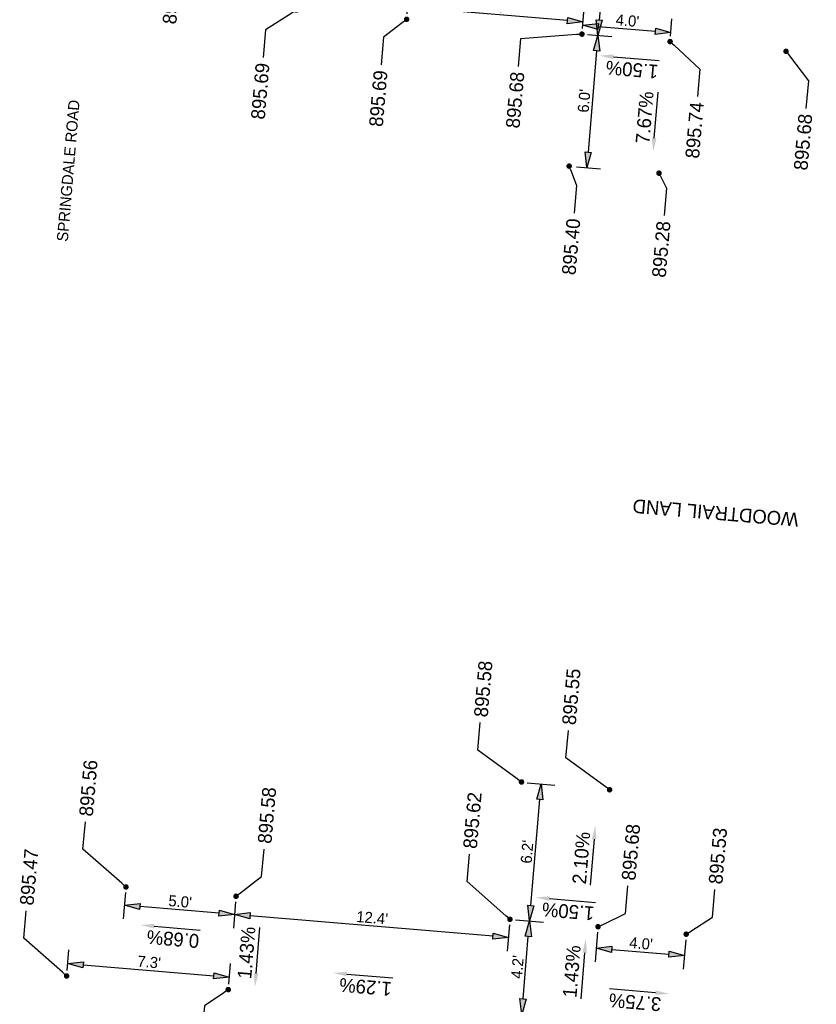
# Model space of a CAD drawing. Header units: feet. Extents: x 1369468 to 1371208, y 458523 to 460578.
# Tile 7 of 13: x 1370123 to 1370159, y 459804 to 459849. Entities that reach past the tile are written whole.
import ezdxf
from ezdxf import colors
from ezdxf.entities.mleader import LeaderData, LeaderLine
from ezdxf.math import Vec2, Vec3

# ---------------------------------------------------------------- set-up
doc = ezdxf.new("R2010")
doc.units = ezdxf.units.FT
doc.header["$MEASUREMENT"] = 0
doc.layers.add('GE_X_CL_Text', color=131, linetype='Continuous')
doc.layers.add('PV_P_Text', color=8, linetype='Continuous')
doc.styles.add('Slanted-Normal', font='font31.shx', dxfattribs={"height": 0.1})
doc.styles.get("Standard").update_dxf_attribs({"font": 'font31.shx'})
doc.dimstyles.new('Dec-1  Slanted', dxfattribs={"dimtxt": 0.14, "dimasz": 0.14, "dimexe": 0.07, "dimexo": 0.07, "dimgap": 0.07, "dimtad": 1, "dimdec": 1, "dimzin": 3, "dimdsep": 46, "dimtxsty": 'Slanted-Normal', "dimblk": 'Dim1', "dimcen": 0, "dimclrd": 95, "dimclre": 95, "dimclrt": 7, "dimadec": 1, "dimazin": 3, "dimtfac": 1, "dimtdec": 1, "dimtix": 1, "dimtofl": 0, "dimtmove": 1, "dimatfit": 3, "dimldrblk": 'Dim1', "dimfxl": 1, "dimtolj": 1, "dimtzin": 0, "dimlwd": -1, "dimlwe": -1, "dimarcsym": 0})

# ---------------------------------------------------------------- blocks, each defined once
blk = doc.blocks.new('_Dot')
at = {"color": 0, "linetype": 'ByBlock', "lineweight": -2}
blk.add_line((-0.5, 0), (-1, 0), dxfattribs=at)
at = {"color": 0, "linetype": 'ByBlock', "const_width": 0.5}
blk.add_lwpolyline([(-0.25, 0, 1), (0.25, 0, 1)], format="xyb", close=True, dxfattribs=at)
blk = doc.blocks.new('Dim1')
h = blk.add_hatch(color=4)
h.dxf.hatch_style = 1
h.paths.add_polyline_path([(0, 0), (-1, -0.2), (-1, 0.2)])
at = {"color": 4}
blk.add_lwpolyline([(0, 0), (-1, -0.2), (-1, 0.2), (0, 0)], dxfattribs=at)
blk = doc.blocks.new('*D1099')
at = {"layer": 'Defpoints', "color": 0, "transparency": 16777216}
for p in [(1370148.15, 459848.084, 2608.416), (1370147.646, 459842.108, 2608.579), (1370148.368, 459842.047)]:
    blk.add_point(p, dxfattribs=at)
at = {"layer": 'PV_P_Text', "color": 95, "linetype": 'Continuous', "transparency": 16777216}
for p, q in [((1370148.399, 459848.063), (1370149.495, 459847.971)), ((1370148.813, 459847.326), (1370148.427, 459842.745)), ((1370147.895, 459842.087), (1370148.991, 459841.995))]:
    blk.add_line(p, q, dxfattribs=at)
at = {"layer": 'PV_P_Text', "color": 95, "transparency": 16777216}
for p, xscale, yscale, zscale, rotation in [((1370148.872, 459848.023), 0.7000000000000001, 0.7000000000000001, 0.7000000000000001, 85.18141386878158), ((1370148.368, 459842.047), 0.7000000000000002, 0.7000000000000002, 0.7000000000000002, 265.1814138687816)]:
    blk.add_blockref('Dim1', p, dxfattribs=dict(at, xscale=xscale, yscale=yscale, zscale=zscale, rotation=rotation))
at = {"layer": 'PV_P_Text', "color": 7, "transparency": 16777216, "insert": (1370148.247, 459845.067), "char_height": 0.5, "attachment_point": 5, "rotation": 85.1814, "style": 'Slanted-Normal'}
blk.add_mtext("\\A1;6.0'", dxfattribs=at)
blk = doc.blocks.new('*D1100')
at = {"layer": 'Defpoints', "color": 0, "transparency": 16777216}
for p in [(1370148.15, 459848.084, 2608.416), (1370152.17, 459848.152), (1370152.136, 459847.748, 2608.579)]:
    blk.add_point(p, dxfattribs=at)
at = {"layer": 'PV_P_Text', "color": 95, "linetype": 'Continuous', "transparency": 16777216}
for p, q in [((1370148.171, 459848.333), (1370148.236, 459849.111)), ((1370152.157, 459847.997), (1370152.222, 459848.775)), ((1370148.881, 459848.429), (1370151.472, 459848.211))]:
    blk.add_line(p, q, dxfattribs=at)
at = {"layer": 'PV_P_Text', "color": 95, "transparency": 16777216, "xscale": 0.7000000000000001, "yscale": 0.7000000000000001, "zscale": 0.7000000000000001}
for p, rotation in [((1370148.184, 459848.488), 175.1814138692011), ((1370152.17, 459848.152), 355.1814138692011)]:
    blk.add_blockref('Dim1', p, dxfattribs=dict(at, rotation=rotation))
at = {"layer": 'PV_P_Text', "color": 7, "transparency": 16777216, "insert": (1370150.208, 459848.694), "char_height": 0.5, "attachment_point": 5, "rotation": 355.1814, "style": 'Slanted-Normal'}
blk.add_mtext("\\A1;4.0'", dxfattribs=at)
blk = doc.blocks.new('*D1101')
at = {"layer": 'Defpoints', "color": 0, "transparency": 16777216}
for p in [(1370148.486, 459852.07, 2608.416), (1370148.15, 459848.084, 2608.416), (1370148.872, 459848.023)]:
    blk.add_point(p, dxfattribs=at)
at = {"layer": 'PV_P_Text', "color": 95, "linetype": 'Continuous', "transparency": 16777216}
for p, q in [((1370148.735, 459852.049), (1370149.831, 459851.957)), ((1370149.149, 459851.312), (1370148.931, 459848.721)), ((1370148.399, 459848.063), (1370149.495, 459847.971))]:
    blk.add_line(p, q, dxfattribs=at)
at = {"layer": 'PV_P_Text', "color": 95, "transparency": 16777216, "xscale": 0.7000000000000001, "yscale": 0.7000000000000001, "zscale": 0.7000000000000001}
for p, rotation in [((1370149.208, 459852.009), 85.18141386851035), ((1370148.872, 459848.023), 265.1814138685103)]:
    blk.add_blockref('Dim1', p, dxfattribs=dict(at, rotation=rotation))
at = {"layer": 'PV_P_Text', "color": 7, "transparency": 16777216, "insert": (1370148.666, 459850.048), "char_height": 0.5, "attachment_point": 5, "rotation": 85.1814, "style": 'Slanted-Normal'}
blk.add_mtext("\\A1;4.0'", dxfattribs=at)
blk = doc.blocks.new('*D1104')
at = {"layer": 'Defpoints', "color": 0, "transparency": 16777216}
for p in [(1370148.878, 459807.714, 2608.394), (1370152.864, 459807.378, 2608.394), (1370152.783, 459806.414)]:
    blk.add_point(p, dxfattribs=at)
at = {"layer": 'PV_P_Text', "color": 95, "linetype": 'Continuous', "transparency": 16777216}
for p, q in [((1370148.857, 459807.465), (1370148.745, 459806.127)), ((1370152.843, 459807.129), (1370152.73, 459805.791)), ((1370149.495, 459806.691), (1370152.085, 459806.473))]:
    blk.add_line(p, q, dxfattribs=at)
at = {"layer": 'PV_P_Text', "color": 95, "transparency": 16777216, "xscale": 0.7000000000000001, "yscale": 0.7000000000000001, "zscale": 0.7000000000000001}
for p, rotation in [((1370148.797, 459806.75), 175.181413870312), ((1370152.783, 459806.414), 355.181413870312)]:
    blk.add_blockref('Dim1', p, dxfattribs=dict(at, rotation=rotation))
at = {"layer": 'PV_P_Text', "color": 7, "transparency": 16777216, "insert": (1370150.822, 459806.956), "char_height": 0.5, "attachment_point": 5, "rotation": 355.1814, "style": 'Slanted-Normal'}
blk.add_mtext("\\A1;4.0'", dxfattribs=at)
blk = doc.blocks.new('*D1107')
at = {"layer": 'Defpoints', "color": 0, "transparency": 16777216}
for p in [(1370144.892, 459808.05, 2608.394), (1370145.781, 459807.975), (1370144.537, 459803.828, 2608.394)]:
    blk.add_point(p, dxfattribs=at)
at = {"layer": 'PV_P_Text', "color": 95, "linetype": 'Continuous', "transparency": 16777216}
for p, q in [((1370145.142, 459808.029), (1370146.404, 459807.922)), ((1370145.484, 459804.45), (1370145.722, 459807.277)), ((1370144.786, 459803.807), (1370146.048, 459803.7))]:
    blk.add_line(p, q, dxfattribs=at)
at = {"layer": 'PV_P_Text', "color": 95, "transparency": 16777216, "xscale": 0.7000000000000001, "yscale": 0.7000000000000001, "zscale": 0.7000000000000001}
for p, rotation in [((1370145.781, 459807.975), 85.18141386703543), ((1370145.425, 459803.753), 265.1814138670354)]:
    blk.add_blockref('Dim1', p, dxfattribs=dict(at, rotation=rotation))
at = {"layer": 'PV_P_Text', "color": 7, "transparency": 16777216, "insert": (1370145.229, 459805.895), "char_height": 0.5, "attachment_point": 5, "rotation": 85.1814, "style": 'Slanted-Normal'}
blk.add_mtext("\\A1;4.2'", dxfattribs=at)
blk = doc.blocks.new('*D1108')
at = {"layer": 'Defpoints', "color": 0, "transparency": 16777216}
for p in [(1370145.415, 459814.246, 2608.394), (1370146.303, 459814.171), (1370144.892, 459808.05, 2608.394)]:
    blk.add_point(p, dxfattribs=at)
at = {"layer": 'PV_P_Text', "color": 95, "linetype": 'Continuous', "transparency": 16777216}
for p, q in [((1370145.664, 459814.225), (1370146.926, 459814.119)), ((1370145.84, 459808.672), (1370146.244, 459813.474)), ((1370145.142, 459808.029), (1370146.404, 459807.922))]:
    blk.add_line(p, q, dxfattribs=at)
at = {"layer": 'PV_P_Text', "color": 95, "transparency": 16777216, "xscale": 0.7, "yscale": 0.7, "zscale": 0.7}
for p, rotation in [((1370146.303, 459814.171), 85.18141386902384), ((1370145.781, 459807.975), 265.1814138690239)]:
    blk.add_blockref('Dim1', p, dxfattribs=dict(at, rotation=rotation))
at = {"layer": 'PV_P_Text', "color": 7, "transparency": 16777216, "insert": (1370145.668, 459811.104), "char_height": 0.5, "attachment_point": 5, "rotation": 85.1814, "style": 'Slanted-Normal'}
blk.add_mtext("\\A1;6.2'", dxfattribs=at)
blk = doc.blocks.new('*D1161')
at = {"layer": 'Defpoints', "color": 0, "transparency": 16777216}
for p in [(1370132.505, 459809.094, 2608.394), (1370132.436, 459808.271), (1370144.892, 459808.05, 2608.394)]:
    blk.add_point(p, dxfattribs=at)
at = {"layer": 'PV_P_Text', "color": 95, "linetype": 'Continuous', "transparency": 16777216}
for p, q in [((1370132.484, 459808.845), (1370132.384, 459807.648)), ((1370144.126, 459807.285), (1370133.134, 459808.212)), ((1370144.871, 459807.801), (1370144.771, 459806.604))]:
    blk.add_line(p, q, dxfattribs=at)
at = {"layer": 'PV_P_Text', "color": 95, "transparency": 16777216, "xscale": 0.7000000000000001, "yscale": 0.7000000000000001, "zscale": 0.7000000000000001}
for p, rotation in [((1370132.436, 459808.271), 175.1813888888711), ((1370144.823, 459807.227), 355.1813888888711)]:
    blk.add_blockref('Dim1', p, dxfattribs=dict(at, rotation=rotation))
at = {"layer": 'PV_P_Text', "color": 7, "transparency": 16777216, "insert": (1370138.661, 459808.122), "char_height": 0.5, "attachment_point": 5, "rotation": 355.1814, "style": 'Slanted-Normal'}
blk.add_mtext("\\A1;12.4'", dxfattribs=at)
blk = doc.blocks.new('*D1162')
at = {"layer": 'Defpoints', "color": 0, "transparency": 16777216}
for p in [(1370127.523, 459809.514, 2608.394), (1370132.505, 459809.094, 2608.394), (1370127.454, 459808.691)]:
    blk.add_point(p, dxfattribs=at)
at = {"layer": 'PV_P_Text', "color": 95, "linetype": 'Continuous', "transparency": 16777216}
for p, q in [((1370127.502, 459809.265), (1370127.401, 459808.068)), ((1370131.739, 459808.33), (1370128.151, 459808.632)), ((1370132.484, 459808.845), (1370132.384, 459807.648))]:
    blk.add_line(p, q, dxfattribs=at)
at = {"layer": 'PV_P_Text', "color": 95, "transparency": 16777216, "xscale": 0.7000000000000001, "yscale": 0.7000000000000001, "zscale": 0.7000000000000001}
for p, rotation in [((1370127.454, 459808.691), 175.1813888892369), ((1370132.436, 459808.271), 355.1813888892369)]:
    blk.add_blockref('Dim1', p, dxfattribs=dict(at, rotation=rotation))
at = {"layer": 'PV_P_Text', "color": 7, "transparency": 16777216, "insert": (1370129.976, 459808.854), "char_height": 0.5, "attachment_point": 5, "rotation": 355.1814, "style": 'Slanted-Normal'}
blk.add_mtext("\\A1;5.0'", dxfattribs=at)
blk = doc.blocks.new('*D1163')
at = {"layer": 'Defpoints', "color": 0, "transparency": 16777216}
for p in [(1370124.84, 459805.488, 2608.394), (1370132.197, 459805.433), (1370132.15, 459804.872, 2608.394)]:
    blk.add_point(p, dxfattribs=at)
at = {"layer": 'PV_P_Text', "color": 95, "linetype": 'Continuous', "transparency": 16777216}
for p, q in [((1370124.861, 459805.737), (1370124.94, 459806.672)), ((1370125.585, 459805.991), (1370131.499, 459805.492)), ((1370132.171, 459805.121), (1370132.249, 459806.056))]:
    blk.add_line(p, q, dxfattribs=at)
at = {"layer": 'PV_P_Text', "color": 95, "transparency": 16777216, "xscale": 0.7000000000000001, "yscale": 0.7000000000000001, "zscale": 0.7000000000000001}
for p, rotation in [((1370124.887, 459806.049), 175.1813888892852), ((1370132.197, 459805.433), 355.1813888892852)]:
    blk.add_blockref('Dim1', p, dxfattribs=dict(at, rotation=rotation))
at = {"layer": 'PV_P_Text', "color": 7, "transparency": 16777216, "insert": (1370128.574, 459806.115), "char_height": 0.5, "attachment_point": 5, "rotation": 355.1814, "style": 'Slanted-Normal'}
blk.add_mtext("\\A1;7.3'", dxfattribs=at)
blk = doc.blocks.new('*D1164')
at = {"layer": 'Defpoints', "color": 0, "transparency": 16777216}
for p in [(1370140.264, 459849.305), (1370140.218, 459848.753, 2608.416), (1370148.15, 459848.084, 2608.416)]:
    blk.add_point(p, dxfattribs=at)
at = {"layer": 'PV_P_Text', "color": 95, "linetype": 'Continuous', "transparency": 16777216}
for p, q in [((1370140.239, 459849.002), (1370140.317, 459849.928)), ((1370147.499, 459848.696), (1370140.962, 459849.247)), ((1370148.171, 459848.333), (1370148.249, 459849.259))]:
    blk.add_line(p, q, dxfattribs=at)
at = {"layer": 'PV_P_Text', "color": 95, "transparency": 16777216, "xscale": 0.7000000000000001, "yscale": 0.7000000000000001, "zscale": 0.7000000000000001}
for p, rotation in [((1370140.264, 459849.305), 175.1813888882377), ((1370148.196, 459848.637), 355.1813888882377)]:
    blk.add_blockref('Dim1', p, dxfattribs=dict(at, rotation=rotation))
at = {"layer": 'PV_P_Text', "color": 7, "transparency": 16777216, "insert": (1370144.262, 459849.345), "char_height": 0.5, "attachment_point": 5, "rotation": 355.1814, "style": 'Slanted-Normal'}
blk.add_mtext("\\A1;8.0'", dxfattribs=at)

msp = doc.modelspace()

# ---------------------------------------------------------------- linework, layer by layer
at = {"layer": 'PV_P_Text', "color": 7, "linetype": 'ByBlock', "lineweight": -2}
for points, elevation in [([(1370149.569, 459847.06), (1370151.649, 459846.885)], -895.952), ([(1370146.68, 459808.988), (1370148.76, 459808.813)], -895.952), ([(1370128.807, 459807.741), (1370130.887, 459807.565)], -895.952), ([(1370133.409, 459805.607), (1370133.585, 459807.687)], -0.028), ([(1370148.27, 459806.541), (1370148.095, 459804.461)], -895.952), ([(1370137.515, 459805.574), (1370139.595, 459805.399)], -895.952)]:
    msp.add_lwpolyline(points, dxfattribs=dict(at, elevation=elevation))
for points in [[(1370151.418, 459843.384), (1370151.593, 459845.464)], [(1370148.702, 459811.668), (1370148.526, 459809.588)], [(1370151.482, 459804.732), (1370149.402, 459804.907)]]:
    msp.add_lwpolyline(points, dxfattribs=at)
at = {"layer": 'PV_P_Text', "color": 7}
for points in [[(1370149.561, 459846.957, -895.952), (1370148.947, 459847.113, -895.952), (1370149.578, 459847.164, -895.952)], [(1370151.314, 459843.392), (1370151.365, 459842.761), (1370151.522, 459843.375)], [(1370148.598, 459811.677), (1370148.754, 459812.291), (1370148.805, 459811.66)], [(1370146.672, 459808.884, -895.952), (1370146.058, 459809.041, -895.952), (1370146.689, 459809.092, -895.952)], [(1370128.798, 459807.637, -895.952), (1370128.184, 459807.793, -895.952), (1370128.816, 459807.845, -895.952)], [(1370148.166, 459806.549, -895.952), (1370148.323, 459807.163, -895.952), (1370148.374, 459806.532, -895.952)], [(1370133.306, 459805.616, -0.028), (1370133.357, 459804.984, -0.028), (1370133.513, 459805.599, -0.028)], [(1370137.506, 459805.471, -895.952), (1370136.892, 459805.627, -895.952), (1370137.523, 459805.678, -895.952)], [(1370151.473, 459804.628), (1370152.104, 459804.679), (1370151.49, 459804.835)]]:
    msp.add_solid(points, dxfattribs=at)

# ---------------------------------------------------------------- texts
at = {"layer": 'GE_X_CL_Text', "attachment_point": 1}
for s, insert, char_height, rotation in [('SPRINGDALE ROAD', (1370124.394, 459838.728, 916.806), 0.5, 85.1814), ('WOODTRAIL LAND', (1370157.915, 459825.804, 916.806), 0.625, 175.1814)]:
    msp.add_mtext_dynamic_manual_height_columns(s, width=18.62313, gutter_width=10, heights=[0], dxfattribs=dict(at, insert=insert, char_height=char_height, rotation=rotation))
at = {"layer": 'PV_P_Text', "color": 7, "char_height": 0.625, "attachment_point": 5}
for s, insert, rotation in [('1.50%', (1370150.414, 459846.481, -895.952), 175.1814), ('7.67%', (1370150.988, 459844.313), 85.1814), ('2.10%', (1370148.122, 459810.824), 85.1814), ('1.50%', (1370147.525, 459808.409, -895.952), 175.1814), ('1.43%', (1370132.98, 459806.537, -0.028), 85.1814), ('0.68%', (1370129.651, 459807.161, -895.952), 175.1814), ('1.43%', (1370147.691, 459805.696, -895.952), 85.1814), ('1.29%', (1370138.359, 459804.995, -895.952), 175.1814), ('3.75%', (1370150.552, 459804.302), 175.1814)]:
    msp.add_mtext(s, dxfattribs=dict(at, insert=insert, rotation=rotation))

# ---------------------------------------------------------------- dimensions: what is measured, and where the dimension line sits
at = {"layer": 'PV_P_Text', "color": 7}
for p1, p2, distance, picture, middle in [((1370148.486, 459852.07, 895.789), (1370148.15, 459848.084, 895.789), 0.725, '*D1101', (1370148.666, 459850.048, -1712.627)), ((1370148.15, 459848.084, 895.789), (1370140.218, 459848.753, 895.789), -0.554, '*D1164', (1370144.262, 459849.345, -1712.627)), ((1370148.15, 459848.084, 895.789), (1370152.136, 459847.748, 895.952), 0.405, '*D1100', (1370150.208, 459848.694, -1712.627)), ((1370148.15, 459848.084, 895.789), (1370147.646, 459842.108, 895.952), 0.725, '*D1099', (1370148.247, 459845.067, -1712.627)), ((1370144.892, 459808.05, 895.767), (1370145.415, 459814.246, 895.767), -0.892, '*D1108', (1370145.668, 459811.104, -1712.627)), ((1370132.505, 459809.094, 895.767), (1370127.523, 459809.514, 895.767), 0.826, '*D1162', (1370129.976, 459808.854, -1712.627)), ((1370144.892, 459808.05, 895.767), (1370132.505, 459809.094, 895.767), 0.826, '*D1161', (1370138.661, 459808.122, -1712.627)), ((1370144.537, 459803.828, 895.767), (1370144.892, 459808.05, 895.767), -0.892, '*D1107', (1370145.229, 459805.895, -1712.627)), ((1370148.878, 459807.714, 895.767), (1370152.864, 459807.378, 895.767), -0.967, '*D1104', (1370150.822, 459806.956, -1712.627)), ((1370124.84, 459805.488, 895.767), (1370132.15, 459804.872, 895.767), 0.563, '*D1163', (1370128.574, 459806.115, -1712.627))]:
    dim = msp.add_aligned_dim(p1=p1, p2=p2, distance=distance, dimstyle='Dec-1  Slanted', override={"dimscale": 0, "dimexe": 0.125, "dimexo": 0.05, "dimgap": 0.025, "dimpost": "'"}, dxfattribs=at)
    dim.commit()
    dim.dimension.update_dxf_attribs({"geometry": picture, "text_midpoint": middle})

# ---------------------------------------------------------------- leaders
ml = msp.add_multileader_mtext('Standard', dxfattribs=at)
ml.set_content('895.75', color=7)
ml.set_leader_properties()
ml.set_arrow_properties(name='DOT')
ml.build(insert=Vec2(0, 0))
ml.multileader.update_dxf_attribs({"text_right_attachment_type": 2, "dogleg_length": 0.25, "arrow_head_size": 0.25, "scale": 5})
ctx = ml.context
ctx.base_point, ctx.scale, ctx.char_height, ctx.arrow_head_size, ctx.landing_gap_size, ctx.plane_origin, ctx.plane_x_axis, ctx.plane_y_axis = Vec3(1370129.421, 459847.809, 895.789), 5, 0.625, 0.25, 0.25, Vec3(1370144.46, 459873.086, 895.789), Vec3(0.087156, 0.996195), Vec3(-0.996195, 0.087156)
ctx.right_attachment, ctx.text_align_type = 2, 2
notes = []
notes.append((ctx, [(0, (1, 1, 0), (1370129.839, 459852.581, 895.789), (-0.087156, -0.996195), 1.25, [(0, [(1370131.723, 459853.483, 895.789)], 0, [])])]))
ctx.mtext.insert, ctx.mtext.text_direction, ctx.mtext.rotation, ctx.mtext.width, ctx.mtext.alignment, ctx.mtext.flow_direction = Vec3(1370129.397, 459851.114, 895.789), Vec3(0.087156, 0.996195), 1.48353, 3.75596, 3, 5
ml = msp.add_multileader_mtext('Standard', dxfattribs=at)
ml.set_content('895.69', color=7)
ml.set_leader_properties()
ml.set_arrow_properties(name='DOT')
ml.build(insert=Vec2(0, 0))
ml.multileader.update_dxf_attribs({"text_right_attachment_type": 2, "dogleg_length": 0.25, "arrow_head_size": 0.25, "scale": 5})
ctx = ml.context
ctx.base_point, ctx.scale, ctx.char_height, ctx.arrow_head_size, ctx.landing_gap_size, ctx.plane_origin, ctx.plane_x_axis, ctx.plane_y_axis = Vec3(1370133.42, 459843.486, 895.789), 5, 0.625, 0.25, 0.25, Vec3(1370147.973, 459868.775, 895.789), Vec3(0.087156, 0.996195), Vec3(-0.996195, 0.087156)
ctx.right_attachment, ctx.text_align_type = 2, 2
notes.append((ctx, [(0, (1, 1, 0), (1370133.839, 459848.273, 895.789), (-0.087156, -0.996195), 1.25, [(0, [(1370135.235, 459849.173, 895.789)], 0, [])])]))
ctx.mtext.insert, ctx.mtext.text_direction, ctx.mtext.rotation, ctx.mtext.width, ctx.mtext.alignment, ctx.mtext.flow_direction = Vec3(1370133.397, 459846.806, 895.789), Vec3(0.087156, 0.996195), 1.48353, 3.75596, 3, 5
ml = msp.add_multileader_mtext('Standard', dxfattribs=at)
ml.set_content('895.69', color=7)
ml.set_leader_properties()
ml.set_arrow_properties(name='DOT')
ml.build(insert=Vec2(0, 0))
ml.multileader.update_dxf_attribs({"text_right_attachment_type": 2, "dogleg_length": 0.25, "arrow_head_size": 0.25, "scale": 5})
ctx = ml.context
ctx.base_point, ctx.scale, ctx.char_height, ctx.arrow_head_size, ctx.landing_gap_size, ctx.plane_origin, ctx.plane_x_axis, ctx.plane_y_axis = Vec3(1370138.76, 459843.152, 895.789), 5, 0.625, 0.25, 0.25, Vec3(1370157.704, 459872.319, 895.789), Vec3(0.087156, 0.996195), Vec3(-0.996195, 0.087156)
ctx.right_attachment, ctx.text_align_type = 2, 2
notes.append((ctx, [(0, (1, 1, 0), (1370139.179, 459847.94, 895.789), (-0.087156, -0.996195), 1.25, [(0, [(1370140.218, 459848.753, 895.789)], 0, [])])]))
ctx.mtext.insert, ctx.mtext.text_direction, ctx.mtext.rotation, ctx.mtext.width, ctx.mtext.alignment, ctx.mtext.flow_direction = Vec3(1370138.737, 459846.473, 895.789), Vec3(0.087156, 0.996195), 1.48353, 3.75596, 3, 5
ml = msp.add_multileader_mtext('Standard', dxfattribs=at)
ml.set_content('895.68', color=7)
ml.set_leader_properties()
ml.set_arrow_properties(name='DOT')
ml.build(insert=Vec2(0, 0))
ml.multileader.update_dxf_attribs({"text_right_attachment_type": 2, "dogleg_length": 0.25, "arrow_head_size": 0.25, "scale": 5})
ctx = ml.context
ctx.base_point, ctx.scale, ctx.char_height, ctx.arrow_head_size, ctx.landing_gap_size, ctx.plane_origin, ctx.plane_x_axis, ctx.plane_y_axis = Vec3(1370144.95, 459843.105, 895.789), 5, 0.625, 0.25, 0.25, Vec3(1370160.887, 459867.687, 895.789), Vec3(0.087156, 0.996195), Vec3(-0.996195, 0.087156)
ctx.right_attachment, ctx.text_align_type = 2, 2
notes.append((ctx, [(0, (1, 1, 0), (1370145.367, 459847.873, 895.789), (-0.087156, -0.996195), 1.25, [(0, [(1370148.15, 459848.084, 895.789)], 0, [])])]))
ctx.mtext.insert, ctx.mtext.text_direction, ctx.mtext.rotation, ctx.mtext.width, ctx.mtext.alignment, ctx.mtext.flow_direction = Vec3(1370144.925, 459846.406, 895.789), Vec3(0.087156, 0.996195), 1.48353, 3.75596, 3, 5
ml = msp.add_multileader_mtext('Standard', dxfattribs=at)
ml.set_content('895.74', color=7)
ml.set_leader_properties()
ml.set_arrow_properties(name='DOT')
ml.build(insert=Vec2(0, 0))
ml.multileader.update_dxf_attribs({"text_right_attachment_type": 2, "dogleg_length": 0.25, "arrow_head_size": 0.25, "scale": 5})
ctx = ml.context
ctx.base_point, ctx.scale, ctx.char_height, ctx.arrow_head_size, ctx.landing_gap_size, ctx.plane_origin, ctx.plane_x_axis, ctx.plane_y_axis = Vec3(1370153.069, 459841.75, 895.952), 5, 0.625, 0.25, 0.25, Vec3(1370164.873, 459867.351, 895.952), Vec3(0.087156, 0.996195), Vec3(-0.996195, 0.087156)
ctx.right_attachment, ctx.text_align_type = 2, 2
notes.append((ctx, [(0, (1, 1, 0), (1370153.485, 459846.507, 895.952), (-0.087156, -0.996195), 1.25, [(0, [(1370152.136, 459847.748, 895.952)], 0, [])])]))
ctx.mtext.insert, ctx.mtext.text_direction, ctx.mtext.rotation, ctx.mtext.width, ctx.mtext.alignment, ctx.mtext.flow_direction = Vec3(1370153.043, 459845.04, 895.952), Vec3(0.087156, 0.996195), 1.48353, 3.75596, 3, 5
ml = msp.add_multileader_mtext('Standard', dxfattribs=at)
ml.set_content('895.68', color=7)
ml.set_leader_properties()
ml.set_arrow_properties(name='DOT')
ml.build(insert=Vec2(0, 0))
ml.multileader.update_dxf_attribs({"text_right_attachment_type": 2, "dogleg_length": 0.25, "arrow_head_size": 0.25, "scale": 5})
ctx = ml.context
ctx.base_point, ctx.scale, ctx.char_height, ctx.arrow_head_size, ctx.landing_gap_size, ctx.plane_origin, ctx.plane_x_axis, ctx.plane_y_axis = Vec3(1370157.974, 459841.205), 5, 0.625, 0.25, 0.25, Vec3(1370170.117, 459866.909), Vec3(0.087156, 0.996195), Vec3(-0.996195, 0.087156)
ctx.right_attachment, ctx.text_align_type = 2, 2
notes.append((ctx, [(0, (1, 1, 0), (1370158.391, 459845.972), (-0.087156, -0.996195), 1.25, [(0, [(1370157.38, 459847.306)], 0, [])])]))
ctx.mtext.insert, ctx.mtext.text_direction, ctx.mtext.rotation, ctx.mtext.width, ctx.mtext.alignment, ctx.mtext.flow_direction = Vec3(1370157.949, 459844.505), Vec3(0.087156, 0.996195), 1.48353, 3.75596, 3, 5
ml = msp.add_multileader_mtext('Standard', dxfattribs=at)
ml.set_content('895.40', color=7)
ml.set_leader_properties()
ml.set_arrow_properties(name='DOT')
ml.build(insert=Vec2(0, 0))
ml.multileader.update_dxf_attribs({"text_right_attachment_type": 2, "dogleg_length": 0.25, "arrow_head_size": 0.25, "scale": 5})
ctx = ml.context
ctx.base_point, ctx.scale, ctx.char_height, ctx.arrow_head_size, ctx.landing_gap_size, ctx.plane_origin, ctx.plane_x_axis, ctx.plane_y_axis = Vec3(1370147.479, 459836.431, 895.639), 5, 0.625, 0.25, 0.25, Vec3(1370159.945, 459863.382, 895.639), Vec3(0.087156, 0.996195), Vec3(-0.996195, 0.087156)
ctx.right_attachment, ctx.text_align_type = 2, 2
notes.append((ctx, [(0, (1, 1, 0), (1370147.9, 459841.238, 895.639), (-0.087156, -0.996195), 1.25, [(0, [(1370147.57, 459842.116, 895.639)], 0, [])])]))
ctx.mtext.insert, ctx.mtext.text_direction, ctx.mtext.rotation, ctx.mtext.width, ctx.mtext.alignment, ctx.mtext.flow_direction = Vec3(1370147.458, 459839.771, 895.639), Vec3(0.087156, 0.996195), 1.48353, 3.75596, 3, 5
ml = msp.add_multileader_mtext('Standard', dxfattribs=at)
ml.set_content('895.28', color=7)
ml.set_leader_properties()
ml.set_arrow_properties(name='DOT')
ml.build(insert=Vec2(0, 0))
ml.multileader.update_dxf_attribs({"text_right_attachment_type": 2, "dogleg_length": 0.25, "arrow_head_size": 0.25, "scale": 5})
ctx = ml.context
ctx.base_point, ctx.scale, ctx.char_height, ctx.arrow_head_size, ctx.landing_gap_size, ctx.plane_origin, ctx.plane_x_axis, ctx.plane_y_axis = Vec3(1370151.56, 459836.374, 895.639), 5, 0.625, 0.25, 0.25, Vec3(1370163.933, 459863.07, 895.639), Vec3(0.087156, 0.996195), Vec3(-0.996195, 0.087156)
ctx.right_attachment, ctx.text_align_type = 2, 2
notes.append((ctx, [(0, (1, 1, 0), (1370151.976, 459841.122, 895.639), (-0.087156, -0.996195), 1.25, [(0, [(1370151.634, 459841.796, 895.639)], 0, [])])]))
ctx.mtext.insert, ctx.mtext.text_direction, ctx.mtext.rotation, ctx.mtext.width, ctx.mtext.alignment, ctx.mtext.flow_direction = Vec3(1370151.534, 459839.655, 895.639), Vec3(0.087156, 0.996195), 1.48353, 3.75596, 3, 5
ml = msp.add_multileader_mtext('Standard', dxfattribs=at)
ml.set_content('895.58', color=7)
ml.set_leader_properties()
ml.set_arrow_properties(name='DOT')
ml.build(insert=Vec2(0, 0))
ml.multileader.update_dxf_attribs({"text_right_attachment_type": 2, "dogleg_length": 0.25, "arrow_head_size": 0.25, "scale": 5})
ctx = ml.context
ctx.base_point, ctx.scale, ctx.char_height, ctx.arrow_head_size, ctx.landing_gap_size, ctx.plane_origin, ctx.plane_x_axis, ctx.plane_y_axis = Vec3(1370143.549, 459816.949, 895.767), 5, 0.625, 0.25, 0.25, Vec3(1370158.154, 459833.865, 895.767), Vec3(0.087156, 0.996195), Vec3(-0.996195, 0.087156)
ctx.right_attachment = 2
notes.append((ctx, [(1, (1, 1, 0), (1370143.44, 459815.704, 895.767), (0.087156, 0.996195), 1.25, [(0, [(1370145.416, 459814.262, 895.767)], 0, [])])]))
ctx.mtext.insert, ctx.mtext.text_direction, ctx.mtext.rotation, ctx.mtext.width, ctx.mtext.flow_direction = Vec3(1370143.26, 459817.225, 895.767), Vec3(0.087156, 0.996195), 1.48353, 3.75596, 5
ml = msp.add_multileader_mtext('Standard', dxfattribs=at)
ml.set_content('895.55', color=7)
ml.set_leader_properties()
ml.set_arrow_properties(name='DOT')
ml.build(insert=Vec2(0, 0))
ml.multileader.update_dxf_attribs({"text_right_attachment_type": 2, "dogleg_length": 0.25, "arrow_head_size": 0.25, "scale": 5})
ctx = ml.context
ctx.base_point, ctx.scale, ctx.char_height, ctx.arrow_head_size, ctx.landing_gap_size, ctx.plane_origin, ctx.plane_x_axis, ctx.plane_y_axis = Vec3(1370147.534, 459816.597, 895.767), 5, 0.625, 0.25, 0.25, Vec3(1370162.138, 459833.513, 895.767), Vec3(0.087156, 0.996195), Vec3(-0.996195, 0.087156)
ctx.right_attachment = 2
notes.append((ctx, [(1, (1, 1, 0), (1370147.425, 459815.352, 895.767), (0.087156, 0.996195), 1.25, [(0, [(1370149.401, 459813.91, 895.767)], 0, [])])]))
ctx.mtext.insert, ctx.mtext.text_direction, ctx.mtext.rotation, ctx.mtext.width, ctx.mtext.flow_direction = Vec3(1370147.244, 459816.873, 895.767), Vec3(0.087156, 0.996195), 1.48353, 3.75596, 5
ml = msp.add_multileader_mtext('Standard', dxfattribs=at)
ml.set_content('895.56', color=7)
ml.set_leader_properties()
ml.set_arrow_properties(name='DOT')
ml.build(insert=Vec2(0, 0))
ml.multileader.update_dxf_attribs({"text_right_attachment_type": 2, "dogleg_length": 0.25, "arrow_head_size": 0.25, "scale": 5})
ctx = ml.context
ctx.base_point, ctx.scale, ctx.char_height, ctx.arrow_head_size, ctx.landing_gap_size, ctx.plane_origin, ctx.plane_x_axis, ctx.plane_y_axis = Vec3(1370125.69, 459812.465, 895.767), 5, 0.625, 0.25, 0.25, Vec3(1370140.261, 459829.116, 895.767), Vec3(0.087156, 0.996195), Vec3(-0.996195, 0.087156)
ctx.right_attachment = 2
notes.append((ctx, [(1, (1, 1, 0), (1370125.581, 459811.219, 895.767), (0.087156, 0.996195), 1.25, [(0, [(1370127.523, 459809.514, 895.767)], 0, [])])]))
ctx.mtext.insert, ctx.mtext.text_direction, ctx.mtext.rotation, ctx.mtext.width, ctx.mtext.flow_direction = Vec3(1370125.401, 459812.741, 895.767), Vec3(0.087156, 0.996195), 1.48353, 3.75596, 5
ml = msp.add_multileader_mtext('Standard', dxfattribs=at)
ml.set_content('895.58', color=7)
ml.set_leader_properties()
ml.set_arrow_properties(name='DOT')
ml.build(insert=Vec2(0, 0))
ml.multileader.update_dxf_attribs({"text_right_attachment_type": 2, "dogleg_length": 0.25, "arrow_head_size": 0.25, "scale": 5})
ctx = ml.context
ctx.base_point, ctx.scale, ctx.char_height, ctx.arrow_head_size, ctx.landing_gap_size, ctx.plane_origin, ctx.plane_x_axis, ctx.plane_y_axis = Vec3(1370133.769, 459811.229, 895.767), 5, 0.625, 0.25, 0.25, Vec3(1370149.992, 459832.66, 895.767), Vec3(0.087156, 0.996195), Vec3(-0.996195, 0.087156)
ctx.right_attachment = 2
notes.append((ctx, [(1, (1, 1, 0), (1370133.66, 459809.984, 895.767), (0.087156, 0.996195), 1.25, [(0, [(1370132.505, 459809.094, 895.767)], 0, [])])]))
ctx.mtext.insert, ctx.mtext.text_direction, ctx.mtext.rotation, ctx.mtext.width, ctx.mtext.flow_direction = Vec3(1370133.479, 459811.505, 895.767), Vec3(0.087156, 0.996195), 1.48353, 3.75596, 5
ml = msp.add_multileader_mtext('Standard', dxfattribs=at)
ml.set_content('895.62', color=7)
ml.set_leader_properties()
ml.set_arrow_properties(name='DOT')
ml.build(insert=Vec2(0, 0))
ml.multileader.update_dxf_attribs({"text_right_attachment_type": 2, "dogleg_length": 0.25, "arrow_head_size": 0.25, "scale": 5})
ctx = ml.context
ctx.base_point, ctx.scale, ctx.char_height, ctx.arrow_head_size, ctx.landing_gap_size, ctx.plane_origin, ctx.plane_x_axis, ctx.plane_y_axis = Vec3(1370143.06, 459811, 895.767), 5, 0.625, 0.25, 0.25, Vec3(1370157.63, 459827.652, 895.767), Vec3(0.087156, 0.996195), Vec3(-0.996195, 0.087156)
ctx.right_attachment = 2
notes.append((ctx, [(1, (1, 1, 0), (1370142.951, 459809.755, 895.767), (0.087156, 0.996195), 1.25, [(0, [(1370144.892, 459808.05, 895.767)], 0, [])])]))
ctx.mtext.insert, ctx.mtext.text_direction, ctx.mtext.rotation, ctx.mtext.width, ctx.mtext.flow_direction = Vec3(1370142.77, 459811.277, 895.767), Vec3(0.087156, 0.996195), 1.48353, 3.75596, 5
ml = msp.add_multileader_mtext('Standard', dxfattribs=at)
ml.set_content('895.68', color=7)
ml.set_leader_properties()
ml.set_arrow_properties(name='DOT')
ml.build(insert=Vec2(0, 0))
ml.multileader.update_dxf_attribs({"text_right_attachment_type": 2, "dogleg_length": 0.25, "arrow_head_size": 0.25, "scale": 5})
ctx = ml.context
ctx.base_point, ctx.scale, ctx.char_height, ctx.arrow_head_size, ctx.landing_gap_size, ctx.plane_origin, ctx.plane_x_axis, ctx.plane_y_axis = Vec3(1370150.229, 459809.565, 895.767), 5, 0.625, 0.25, 0.25, Vec3(1370161.616, 459827.316, 895.767), Vec3(0.087156, 0.996195), Vec3(-0.996195, 0.087156)
ctx.right_attachment = 2
notes.append((ctx, [(1, (1, 1, 0), (1370150.12, 459808.32, 895.767), (0.087156, 0.996195), 1.25, [(0, [(1370148.878, 459807.714, 895.767)], 0, [])])]))
ctx.mtext.insert, ctx.mtext.text_direction, ctx.mtext.rotation, ctx.mtext.width, ctx.mtext.flow_direction = Vec3(1370149.94, 459809.841, 895.767), Vec3(0.087156, 0.996195), 1.48353, 3.75596, 5
ml = msp.add_multileader_mtext('Standard', dxfattribs=at)
ml.set_content('895.53', color=7)
ml.set_leader_properties()
ml.set_arrow_properties(name='DOT')
ml.build(insert=Vec2(0, 0))
ml.multileader.update_dxf_attribs({"text_right_attachment_type": 2, "dogleg_length": 0.25, "arrow_head_size": 0.25, "scale": 5})
ctx = ml.context
ctx.base_point, ctx.scale, ctx.char_height, ctx.arrow_head_size, ctx.landing_gap_size, ctx.plane_origin, ctx.plane_x_axis, ctx.plane_y_axis = Vec3(1370154.164, 459809.396, 895.767), 5, 0.625, 0.25, 0.25, Vec3(1370165.602, 459826.98, 895.767), Vec3(0.087156, 0.996195), Vec3(-0.996195, 0.087156)
ctx.right_attachment = 2
notes.append((ctx, [(1, (1, 1, 0), (1370154.055, 459808.15, 895.767), (0.087156, 0.996195), 1.25, [(0, [(1370152.864, 459807.378, 895.767)], 0, [])])]))
ctx.mtext.insert, ctx.mtext.text_direction, ctx.mtext.rotation, ctx.mtext.width, ctx.mtext.flow_direction = Vec3(1370153.874, 459809.672, 895.767), Vec3(0.087156, 0.996195), 1.48353, 3.75596, 5
ml = msp.add_multileader_mtext('Standard', dxfattribs=at)
ml.set_content('895.47', color=7)
ml.set_leader_properties()
ml.set_arrow_properties(name='DOT')
ml.build(insert=Vec2(0, 0))
ml.multileader.update_dxf_attribs({"text_right_attachment_type": 2, "dogleg_length": 0.25, "arrow_head_size": 0.25, "scale": 5})
ctx = ml.context
ctx.base_point, ctx.scale, ctx.char_height, ctx.arrow_head_size, ctx.landing_gap_size, ctx.plane_origin, ctx.plane_x_axis, ctx.plane_y_axis = Vec3(1370123.007, 459808.439, 895.767), 5, 0.625, 0.25, 0.25, Vec3(1370137.577, 459825.091, 895.767), Vec3(0.087156, 0.996195), Vec3(-0.996195, 0.087156)
ctx.right_attachment = 2
notes.append((ctx, [(1, (1, 1, 0), (1370122.898, 459807.194, 895.767), (0.087156, 0.996195), 1.25, [(0, [(1370124.84, 459805.488, 895.767)], 0, [])])]))
ctx.mtext.insert, ctx.mtext.text_direction, ctx.mtext.rotation, ctx.mtext.width, ctx.mtext.flow_direction = Vec3(1370122.718, 459808.715, 895.767), Vec3(0.087156, 0.996195), 1.48353, 3.75596, 5
ml = msp.add_multileader_mtext('Standard', dxfattribs=at)
ml.set_content('895.52', color=7)
ml.set_leader_properties()
ml.set_arrow_properties(name='DOT')
ml.build(insert=Vec2(0, 0))
ml.multileader.update_dxf_attribs({"text_right_attachment_type": 2, "dogleg_length": 0.25, "arrow_head_size": 0.25, "scale": 5})
ctx = ml.context
ctx.base_point, ctx.scale, ctx.char_height, ctx.arrow_head_size, ctx.landing_gap_size, ctx.plane_origin, ctx.plane_x_axis, ctx.plane_y_axis = Vec3(1370130.658, 459799.363, 895.767), 5, 0.625, 0.25, 0.25, Vec3(1370149.636, 459828.438, 895.767), Vec3(0.087156, 0.996195), Vec3(-0.996195, 0.087156)
ctx.right_attachment, ctx.text_align_type = 2, 2
notes.append((ctx, [(0, (1, 1, 0), (1370131.075, 459804.136, 895.767), (-0.087156, -0.996195), 1.25, [(0, [(1370132.15, 459804.872, 895.767)], 0, [])])]))
ctx.mtext.insert, ctx.mtext.text_direction, ctx.mtext.rotation, ctx.mtext.width, ctx.mtext.alignment, ctx.mtext.flow_direction = Vec3(1370130.633, 459802.669, 895.767), Vec3(0.087156, 0.996195), 1.48353, 3.75596, 3, 5
for ctx, leaders in notes:
    for number, flags, end, landing, length, lines in leaders:
        leader = LeaderData()
        leader.index, (leader.has_last_leader_line, leader.has_dogleg_vector, leader.attachment_direction) = number, flags
        leader.last_leader_point, leader.dogleg_vector, leader.dogleg_length = Vec3(end), Vec3(landing), length
        for number, points, colour, breaks in lines:
            line = LeaderLine()
            line.index, line.vertices, line.color, line.breaks = number, Vec3.list(points), colors.encode_raw_color(colour), breaks
            leader.lines.append(line)
        ctx.leaders.append(leader)

doc.saveas('drawing.dxf')
